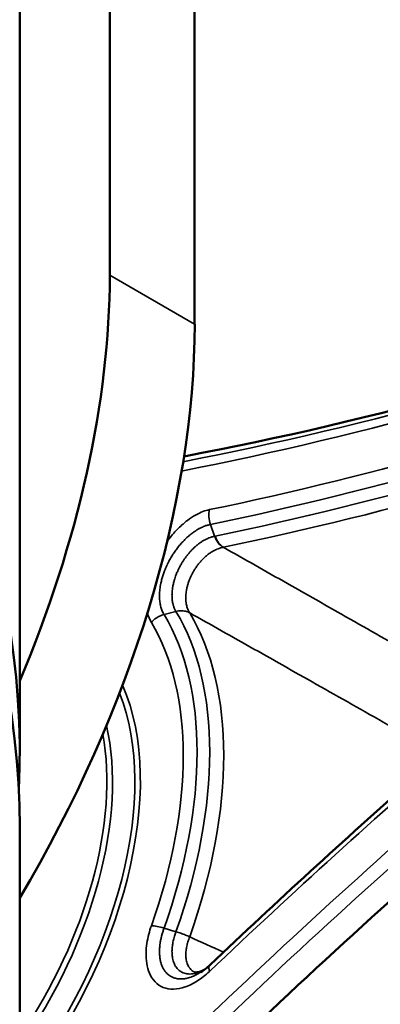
# Model space of a CAD drawing. Header units: millimetres. Extents: x 38 to 2514, y 38 to 1622.
# Tile 30 of 256: x 710 to 719, y 268 to 292. Entities that reach past the tile are written whole.
import ezdxf

# ---------------------------------------------------------------- set-up
doc = ezdxf.new("R2010")
doc.units = ezdxf.units.MM
doc.header["$LTSCALE"] = 7.692308
doc.layers.add('Visible (ISO)', color=7, linetype='Continuous', lineweight=50)
doc.layers.add('Visible Narrow (ISO)', color=7, linetype='Continuous', lineweight=35)

msp = doc.modelspace()

# ---------------------------------------------------------------- linework, layer by layer
at = {"layer": 'Visible (ISO)'}
for p, q in [((712.2, 429.0011), (712.2, 286.1142)), ((714.3213, 427.7764), (714.3213, 284.8895)), ((709.9495, 274.1934), (709.9495, 398.26)), ((709.9495, 246.244), (709.9495, 272.3154)), ((714.4793, 268.7047), (714.4791, 268.7045))]:
    msp.add_line(p, q, dxfattribs=at)
for centre, major_axis, start_param, end_param in [((652.4495, 274.1934), (-57.5, 0), 3.1133046, 6.3114734), ((652.4495, 272.3154), (57.5, 0), 0, 3.1415927), ((698.0579, 277.9492), (-10, -17.3205), 1.7842757, 2.3561945), ((747.9076, 417.2179), (-75.0105, -129.9219), 0.4606044, 0.6019256), ((700.1792, 276.7245), (10, 17.3205), 4.6896742, 5.4977871), ((747.9076, 169.135), (75.0105, 129.9219), 0.9688707, 1.1137168), ((652.4495, 236.3487), (60, 0), 0.1658768, 1.5374568)]:
    msp.add_ellipse(centre, major_axis=major_axis, ratio=0.5773503, start_param=start_param, end_param=end_param, dxfattribs=at)
for points, knots in [([(714.7012, 268.8803), (715.5366, 269.6714), (716.3753, 270.4527), (718.0587, 271.995), (718.9035, 272.7561), (720.5985, 274.2576), (721.4489, 274.998), (723.1546, 276.4577), (724.01, 277.1771), (725.7254, 278.5942), (726.5854, 279.292), (727.4474, 279.9788)], [1.26096063, 1.26096063, 1.26096063, 1.26096063, 1.28537003, 1.28537003, 1.30977943, 1.30977943, 1.33418883, 1.33418883, 1.35859823, 1.35859823, 1.38300763, 1.38300763, 1.38300763, 1.38300763]), ([(714.3291, 268.7004), (714.3303, 268.6998), (714.3426, 268.6933), (714.4064, 268.7018), (714.4347, 268.7083), (714.4957, 268.7299), (714.5269, 268.7436), (714.5602, 268.7611)], [0, 0, 0, 0, 0.042371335, 0.042371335, 0.063252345, 0.063252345, 0.080478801, 0.080478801, 0.080478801, 0.080478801])]:
    msp.add_open_spline(points, degree=3, knots=knots, dxfattribs=at)
msp.add_open_spline([(714.4793, 268.7047), (714.5511, 268.7509), (714.6271, 268.8104), (714.7013, 268.8804)], degree=3, dxfattribs=at)
at = {"layer": 'Visible Narrow (ISO)'}
for p, q in [((712.2, 286.1142), (714.3213, 284.8895)), ((714.714, 279.885), (714.8205, 279.591)), ((713.5568, 277.6361), (713.8542, 277.7139)), ((713.5568, 269.802), (713.8545, 269.7105))]:
    msp.add_line(p, q, dxfattribs=at)
for centre, major_axis, ratio, start_param, end_param in [((747.5915, 417.4003), (-75.2263, -130.2957), 0.5773503, 0.4644947, 0.6019258), ((747.4836, 417.4627), (-75.4061, -130.6072), 0.5773503, 0.4659718, 0.601926), ((747.4836, 417.4627), (76.049, 131.7207), 0.5773503, 3.6171387, 3.7392067), ((747.5828, 417.4054), (76.2227, 132.0215), 0.5773503, 3.6171381, 3.7392031), ((747.7377, 417.316), (-76.3361, -132.2179), 0.5773503, 0.4756555, 0.5976136), ((747.9796, 417.1762), (-76.4122, -132.3499), 0.5773503, 0.4756551, 0.5975735), ((715.0433, 280.0515), (0.1017, -0.4896), 0.7259005, 4.1378105, 4.9057586), ((747.4836, 169.3798), (-76.049, -131.7207), 0.5773503, 4.1147839, 4.2368487), ((715.1476, 279.7571), (-0.1098, 0.4878), 0.7217649, 1.7521704, 2.5200452), ((715.1605, 279.7598), (-0.1017, 0.4895), 0.7258595, 1.764056, 2.5320009), ((747.4836, 169.3798), (75.4061, 130.6072), 0.5773503, 0.96887, 1.1137165), ((747.5915, 169.3175), (75.2263, 130.2957), 0.5773503, 0.9688709, 1.1137166), ((707.1508, 269.8417), (5.3361, 9.2423), 0.5773503, 5.0206738, 5.9749644), ((707.3928, 269.702), (5.4122, 9.3743), 0.5773503, 5.0220382, 5.9735364), ((706.8967, 269.9884), (5.049, 8.7451), 0.5773503, 5.0206136, 5.9750429), ((706.9959, 269.9311), (5.2227, 9.0459), 0.5773503, 5.0206057, 5.9749771), ((706.8967, 269.9884), (4.2904, 7.4312), 0.5773503, 4.4542102, 5.883509), ((706.857, 270.0113), (4.2209, 7.3109), 0.5773503, 4.4715742, 5.8586922), ((706.5831, 270.1695), (-4.0203, -6.9634), 0.5773503, 1.419054, 2.5866553), ((706.4863, 270.2254), (-3.9899, -6.9106), 0.5773503, 1.4462272, 2.5454518), ((713.593, 269.6596), (0.4711, -0.1676), 0.2476984, 1.7352292, 2.5031715)]:
    msp.add_ellipse(centre, major_axis=major_axis, ratio=ratio, start_param=start_param, end_param=end_param, dxfattribs=at)
for points, knots in [([(713.6339, 279.4633), (713.6493, 279.4844), (713.743, 279.6093), (713.9184, 279.8043), (714.1427, 279.996), (714.348, 280.1282), (714.5312, 280.2137), (714.6391, 280.2452), (714.6898, 280.2557)], [0.52739163, 0.52739163, 0.52739163, 0.52739163, 0.54545455, 0.63636364, 0.72727273, 0.81818182, 0.90909091, 0.99997455, 0.99997455, 0.99997455, 0.99997455]), ([(713.5568, 277.6361), (713.5535, 277.6413), (713.5503, 277.6467), (713.5303, 277.6808), (713.5155, 277.7119), (713.4898, 277.7782), (713.479, 277.8134), (713.4669, 277.865), (713.4638, 277.8797), (713.454, 277.9323), (713.449, 277.9715), (713.4435, 278.0463), (713.4424, 278.0815), (713.4431, 278.1431), (713.4441, 278.1692), (713.449, 278.2424), (713.4546, 278.2902), (713.4666, 278.3645), (713.4714, 278.3903), (713.4845, 278.4536), (713.4936, 278.4911), (713.5223, 278.596), (713.5447, 278.6638), (713.5858, 278.7699), (713.602, 278.8083), (713.6233, 278.8552), (713.6273, 278.864), (713.6492, 278.9107), (713.6681, 278.9482), (713.6977, 279.0033), (713.7078, 279.0216), (713.7379, 279.0741), (713.7584, 279.1078), (713.791, 279.1586), (713.8027, 279.1763), (713.8367, 279.2261), (713.8591, 279.2572), (713.8879, 279.2951), (713.894, 279.3031), (713.925, 279.3428), (713.9501, 279.3731), (713.9907, 279.4196), (714.0063, 279.4368), (714.0449, 279.4781), (714.0679, 279.5014), (714.1159, 279.548), (714.1408, 279.5708), (714.1849, 279.609), (714.2041, 279.6249), (714.2393, 279.6529), (714.2555, 279.6652), (714.2981, 279.6965), (714.3243, 279.7144), (714.3698, 279.7435), (714.3893, 279.7554), (714.4183, 279.772), (714.428, 279.7774), (714.4635, 279.7966), (714.4886, 279.809), (714.5334, 279.8293), (714.5533, 279.8376), (714.5769, 279.8465), (714.5812, 279.8481), (714.6101, 279.8586), (714.6339, 279.8661), (714.6765, 279.8775), (714.6957, 279.8817), (714.7141, 279.885)], [0.00000666, 0.00000666, 0.00000666, 0.00000666, 0.0078226, 0.0078226, 0.04936585, 0.04936585, 0.09090909, 0.09090909, 0.10712119, 0.10712119, 0.14760909, 0.14760909, 0.18181818, 0.18181818, 0.20634297, 0.20634297, 0.24978131, 0.24978131, 0.27272727, 0.27272727, 0.30544786, 0.30544786, 0.36363636, 0.36363636, 0.39688919, 0.39688919, 0.40458083, 0.40458083, 0.43785812, 0.43785812, 0.45454545, 0.45454545, 0.48644417, 0.48644417, 0.5040637, 0.5040637, 0.53668011, 0.53668011, 0.54545455, 0.54545455, 0.5811266, 0.5811266, 0.60331055, 0.60331055, 0.63636364, 0.63636364, 0.67320097, 0.67320097, 0.70227985, 0.70227985, 0.72727273, 0.72727273, 0.76908981, 0.76908981, 0.8015469, 0.8015469, 0.81818182, 0.81818182, 0.86311177, 0.86311177, 0.90076458, 0.90076458, 0.90909091, 0.90909091, 0.95768682, 0.95768682, 1, 1, 1, 1]), ([(714.8208, 279.5911), (714.812, 279.5894), (714.8029, 279.5874), (714.7864, 279.5835), (714.7791, 279.5817), (714.7705, 279.5794), (714.7694, 279.5791), (714.7566, 279.5756), (714.7443, 279.572), (714.7259, 279.5661), (714.7202, 279.5642), (714.7119, 279.5613), (714.7094, 279.5604), (714.6887, 279.5531), (714.6695, 279.5456), (714.645, 279.5349), (714.6407, 279.533), (714.6199, 279.5235), (714.6027, 279.5152), (714.5819, 279.5042), (714.5788, 279.5026), (714.5694, 279.4975), (714.563, 279.494), (714.5385, 279.4802), (714.52, 279.469), (714.4984, 279.4552), (714.4961, 279.4536), (714.4848, 279.4463), (714.4758, 279.4402), (714.4462, 279.4197), (714.4249, 279.4041), (714.3915, 279.3778), (714.3796, 279.3682), (714.3471, 279.3409), (714.3261, 279.3223), (714.2898, 279.2883), (714.2749, 279.2738), (714.2414, 279.2397), (714.2226, 279.2198), (714.202, 279.1968), (714.2004, 279.1949), (714.1809, 279.1729), (714.163, 279.1517), (714.1263, 279.1059), (714.1075, 279.0814), (714.0704, 279.0301), (714.0521, 279.0035), (714.032, 278.9724), (714.0301, 278.9693), (714.0118, 278.9408), (713.9957, 278.9142), (713.9641, 278.8589), (713.9486, 278.8302), (713.9278, 278.7892), (713.9222, 278.7778), (713.9039, 278.7397), (713.8916, 278.7123), (713.8675, 278.655), (713.8558, 278.6251), (713.8371, 278.573), (713.8298, 278.5513), (713.8147, 278.5033), (713.8071, 278.4769), (713.7918, 278.4179), (713.7844, 278.3851), (713.7725, 278.3224), (713.7678, 278.2925), (713.7612, 278.2395), (713.759, 278.2163), (713.7554, 278.162), (713.7545, 278.1307), (713.7554, 278.068), (713.7572, 278.0366), (713.7613, 277.9992), (713.7621, 277.9928), (713.7651, 277.9692), (713.7678, 277.9524), (713.7764, 277.9075), (713.7832, 277.88), (713.7993, 277.8283), (713.8084, 277.804), (713.8247, 277.7675), (713.8311, 277.7547), (713.843, 277.7326), (713.8485, 277.7232), (713.8542, 277.714)], [0, 0, 0, 0, 0.03844459, 0.03844459, 0.06666667, 0.06666667, 0.07075132, 0.07075132, 0.11435911, 0.11435911, 0.13333333, 0.13333333, 0.1415438, 0.1415438, 0.2, 0.2, 0.21228779, 0.21228779, 0.25886316, 0.25886316, 0.26666667, 0.26666667, 0.28305847, 0.28305847, 0.3277982, 0.3277982, 0.33333333, 0.33333333, 0.35381118, 0.35381118, 0.4, 0.4, 0.42458221, 0.42458221, 0.46666667, 0.46666667, 0.49531522, 0.49531522, 0.53026144, 0.53026144, 0.53333333, 0.53333333, 0.5660961, 0.5660961, 0.6, 0.6, 0.63320279, 0.63320279, 0.63682878, 0.63682878, 0.66666667, 0.66666667, 0.69640666, 0.69640666, 0.70760689, 0.70760689, 0.73333333, 0.73333333, 0.75988818, 0.75988818, 0.77832159, 0.77832159, 0.8, 0.8, 0.8259283, 0.8259283, 0.84901333, 0.84901333, 0.86666667, 0.86666667, 0.89043112, 0.89043112, 0.91469845, 0.91469845, 0.91978851, 0.91978851, 0.93333333, 0.93333333, 0.95635593, 0.95635593, 0.97814518, 0.97814518, 0.99046631, 0.99046631, 0.99997217, 0.99997217, 0.99997217, 0.99997217]), ([(714.8314, 279.5934), (714.83, 279.5931), (714.8273, 279.5925), (714.8228, 279.5915), (714.8216, 279.5912), (714.8211, 279.5911)], [0.00002522, 0.00002522, 0.00002522, 0.00002522, 0.33333333, 0.66666667, 0.91176323, 0.91176323, 0.91176323, 0.91176323]), ([(715.0362, 279.3152), (715.0256, 279.3135), (715.0159, 279.3115), (715.0065, 279.3094), (714.9993, 279.3077), (714.9922, 279.306), (714.9851, 279.3042), (714.9745, 279.3014), (714.9639, 279.2985), (714.953, 279.2951), (714.9464, 279.2931), (714.9398, 279.291), (714.933, 279.2887), (714.9147, 279.2826), (714.895, 279.2752), (714.8743, 279.2665), (714.8708, 279.265), (714.8672, 279.2634), (714.8635, 279.2618), (714.8477, 279.2548), (714.8312, 279.247), (714.8141, 279.2382), (714.8071, 279.2346), (714.8, 279.2308), (714.7928, 279.2268), (714.7747, 279.2169), (714.7558, 279.2058), (714.7362, 279.1932), (714.7289, 279.1886), (714.7215, 279.1837), (714.714, 279.1786), (714.6966, 279.1668), (714.6787, 279.154), (714.6602, 279.1399), (714.6494, 279.1315), (714.6383, 279.1228), (714.6271, 279.1135), (714.6095, 279.0992), (714.5916, 279.0836), (714.5733, 279.0668), (714.5599, 279.0545), (714.5463, 279.0416), (714.5325, 279.0278), (714.5141, 279.0095), (714.4955, 278.9899), (714.4766, 278.9688), (714.4621, 278.9525), (714.4475, 278.9354), (714.4328, 278.9173), (714.4156, 278.8961), (714.3983, 278.8737), (714.381, 278.8499), (714.3645, 278.827), (714.348, 278.8029), (714.3316, 278.7776), (714.3165, 278.7539), (714.3014, 278.7292), (714.2867, 278.7033), (714.2727, 278.6786), (714.2589, 278.6529), (714.2457, 278.6262), (714.2423, 278.6195), (714.239, 278.6127), (714.2358, 278.6059), (714.2237, 278.5808), (714.2121, 278.5547), (714.201, 278.5279), (714.1899, 278.5008), (714.1794, 278.4729), (714.1695, 278.4442), (714.1648, 278.4304), (714.1603, 278.4164), (714.1559, 278.4023), (714.1481, 278.3769), (714.1409, 278.3509), (714.1344, 278.3245), (714.1273, 278.2952), (714.121, 278.2653), (714.1158, 278.235), (714.1123, 278.214), (714.1092, 278.1927), (714.1068, 278.1713), (714.1041, 278.1477), (714.1021, 278.124), (714.101, 278.1002), (714.0996, 278.0716), (714.0994, 278.0429), (714.1006, 278.0145), (714.1017, 277.986), (714.1042, 277.9577), (714.1081, 277.93), (714.1107, 277.9112), (714.114, 277.8926), (714.118, 277.8744), (714.1247, 277.8436), (714.1334, 277.8138), (714.144, 277.7853), (714.1533, 277.7599), (714.1643, 277.7356), (714.1767, 277.7125), (714.1831, 277.7007), (714.1898, 277.6893), (714.1969, 277.6782)], [0.0022073, 0.0022073, 0.0022073, 0.0022073, 0.03872571, 0.03872571, 0.03872571, 0.06666667, 0.06666667, 0.06666667, 0.10844262, 0.10844262, 0.10844262, 0.13333333, 0.13333333, 0.13333333, 0.2, 0.2, 0.2, 0.21150641, 0.21150641, 0.21150641, 0.26158324, 0.26158324, 0.26158324, 0.28202642, 0.28202642, 0.28202642, 0.33333333, 0.33333333, 0.33333333, 0.3525232, 0.3525232, 0.3525232, 0.39687677, 0.39687677, 0.39687677, 0.42302099, 0.42302099, 0.42302099, 0.46373815, 0.46373815, 0.46373815, 0.49352724, 0.49352724, 0.49352724, 0.53333333, 0.53333333, 0.53333333, 0.56401699, 0.56401699, 0.56401699, 0.6, 0.6, 0.6, 0.63451078, 0.63451078, 0.63451078, 0.66666667, 0.66666667, 0.66666667, 0.69734992, 0.69734992, 0.69734992, 0.70503038, 0.70503038, 0.70503038, 0.73333333, 0.73333333, 0.73333333, 0.76181132, 0.76181132, 0.76181132, 0.77547891, 0.77547891, 0.77547891, 0.8, 0.8, 0.8, 0.8271113, 0.8271113, 0.8271113, 0.8459317, 0.8459317, 0.8459317, 0.86666667, 0.86666667, 0.86666667, 0.89155662, 0.89155662, 0.89155662, 0.91644657, 0.91644657, 0.91644657, 0.93333333, 0.93333333, 0.93333333, 0.96182337, 0.96182337, 0.96182337, 0.98710126, 0.98710126, 0.98710126, 0.99999632, 0.99999632, 0.99999632, 0.99999632]), ([(715.0362, 279.3152), (715.5605, 279.0198), (716.0977, 278.7168), (717.1864, 278.1003), (717.7379, 277.7867), (718.8855, 277.1341), (719.4815, 276.7951), (720.0947, 276.4459)], [0.00007054, 0.00007054, 0.00007054, 0.00007054, 0.33333333, 0.33333333, 0.66666667, 0.66666667, 1, 1, 1, 1]), ([(713.8542, 277.714), (713.8952, 277.7232), (713.9768, 277.7344), (714.0943, 277.7235), (714.1648, 277.6962), (714.1969, 277.6782)], [0, 0, 0, 0, 0.33333333, 0.66666667, 0.99969503, 0.99969503, 0.99969503, 0.99969503]), ([(714.1969, 277.6782), (714.7204, 277.3838), (715.2569, 277.0818), (715.8018, 276.7747), (716.3467, 276.4676), (716.9002, 276.1555), (717.4757, 275.8305), (718.0513, 275.5055), (718.649, 275.1678), (719.2642, 274.8197)], [0, 0, 0, 0, 0.33333333, 0.33333333, 0.33333333, 0.66666667, 0.66666667, 0.66666667, 1, 1, 1, 1]), ([(713.5568, 277.6361), (713.5168, 277.6252), (713.4372, 277.5951), (713.326, 277.5297), (713.2654, 277.47), (713.2392, 277.4375)], [0.00000755, 0.00000755, 0.00000755, 0.00000755, 0.33333333, 0.66666667, 1, 1, 1, 1]), ([(714.6892, 268.7192), (714.5899, 268.6257), (714.3903, 268.4697), (714.0799, 268.3167), (713.7889, 268.2618), (713.5297, 268.3055), (713.3205, 268.4486), (713.1818, 268.6685), (713.115, 268.9212), (713.1007, 269.1759), (713.1235, 269.4229), (713.1713, 269.6538), (713.2152, 269.7957), (713.2395, 269.8637)], [0, 0, 0, 0, 0.09090909, 0.18181818, 0.27272727, 0.36363636, 0.45454545, 0.54545455, 0.63636364, 0.72727273, 0.81818182, 0.90909091, 0.99997544, 0.99997544, 0.99997544, 0.99997544]), ([(714.4791, 268.7045), (714.4768, 268.703), (714.4745, 268.7015), (714.4345, 268.6762), (714.3967, 268.6546), (714.3569, 268.6345), (714.3548, 268.6334), (714.315, 268.6136), (714.2774, 268.5973), (714.2352, 268.5819), (714.23, 268.58), (714.1854, 268.5645), (714.1465, 268.5539), (714.1045, 268.5456), (714.1004, 268.5449), (714.0604, 268.5377), (714.0252, 268.534), (713.9469, 268.5322), (713.9044, 268.5359), (713.8362, 268.5501), (713.8095, 268.5581), (713.7617, 268.577), (713.7403, 268.5875), (713.7025, 268.6097), (713.6858, 268.6211), (713.6516, 268.6477), (713.6344, 268.6634), (713.6018, 268.6976), (713.5865, 268.7163), (713.5583, 268.7557), (713.5455, 268.7765), (713.5246, 268.8154), (713.5161, 268.8333), (713.498, 268.876), (713.4891, 268.901), (713.4739, 268.952), (713.4675, 268.9778), (713.4592, 269.0194), (713.4565, 269.035), (713.4501, 269.0787), (713.4472, 269.1067), (713.4435, 269.1627), (713.4427, 269.1907), (713.4428, 269.2302), (713.443, 269.242), (713.4444, 269.285), (713.4464, 269.3161), (713.4521, 269.3745), (713.4554, 269.4019), (713.4605, 269.4363), (713.4617, 269.4437), (713.468, 269.4829), (713.474, 269.5141), (713.4866, 269.5719), (713.4931, 269.5987), (713.501, 269.6284), (713.5019, 269.6318), (713.5114, 269.6666), (713.5206, 269.6972), (713.5388, 269.7527), (713.5477, 269.7778), (713.5568, 269.8021)], [0.08833557, 0.08833557, 0.08833557, 0.08833557, 0.09090909, 0.09090909, 0.13232986, 0.13232986, 0.13461199, 0.13461199, 0.17604599, 0.17604599, 0.18181818, 0.18181818, 0.22602775, 0.22602775, 0.23075361, 0.23075361, 0.27272727, 0.27272727, 0.32671694, 0.32671694, 0.36363636, 0.36363636, 0.39572349, 0.39572349, 0.42306761, 0.42306761, 0.45454545, 0.45454545, 0.48694709, 0.48694709, 0.51934873, 0.51934873, 0.54545455, 0.54545455, 0.58042848, 0.58042848, 0.61540242, 0.61540242, 0.63636364, 0.63636364, 0.67390312, 0.67390312, 0.71144261, 0.71144261, 0.72727273, 0.72727273, 0.7696303, 0.7696303, 0.80765749, 0.80765749, 0.81818182, 0.81818182, 0.86337423, 0.86337423, 0.90382513, 0.90382513, 0.90909091, 0.90909091, 0.95776774, 0.95776774, 1, 1, 1, 1]), ([(713.8545, 269.7105), (713.8544, 269.7102), (713.8543, 269.71), (713.8471, 269.6905), (713.84, 269.6704), (713.8281, 269.6348), (713.8233, 269.6197), (713.8118, 269.5823), (713.8053, 269.5597), (713.795, 269.5204), (713.791, 269.504), (713.7816, 269.4626), (713.7765, 269.4373), (713.7692, 269.3943), (713.7666, 269.377), (713.7611, 269.3347), (713.7586, 269.3093), (713.7557, 269.2638), (713.7549, 269.2438), (713.7546, 269.2013), (713.7551, 269.1788), (713.7568, 269.1501), (713.7572, 269.1439), (713.7592, 269.1197), (713.7612, 269.1017), (713.767, 269.0619), (713.7711, 269.04), (713.7811, 268.9979), (713.7869, 268.9776), (713.7952, 268.9535), (713.7966, 268.9495), (713.8031, 268.932), (713.8085, 268.9187), (713.8238, 268.8854), (713.8343, 268.8657), (713.8524, 268.8371), (713.8589, 268.8276), (713.8782, 268.8016), (713.8919, 268.7857), (713.9166, 268.7612), (713.9267, 268.7522), (713.9494, 268.734), (713.9621, 268.7249), (713.9932, 268.7057), (714.0122, 268.696), (714.0525, 268.6795), (714.0739, 268.6726), (714.1031, 268.666), (714.1097, 268.6646), (714.1228, 268.6623), (714.1293, 268.6613), (714.1574, 268.6575), (714.1799, 268.656), (714.227, 268.6563), (714.2516, 268.658), (714.2962, 268.6641), (714.3159, 268.6677), (714.3387, 268.673), (714.3414, 268.6736), (714.3717, 268.681), (714.4001, 268.6897), (714.4581, 268.711), (714.4878, 268.7237), (714.5306, 268.7447), (714.5436, 268.7513), (714.5565, 268.7583)], [0.00000043, 0.00000043, 0.00000043, 0.00000043, 0.00063067, 0.00063067, 0.04905181, 0.04905181, 0.08333333, 0.08333333, 0.13256506, 0.13256506, 0.16666667, 0.16666667, 0.21693228, 0.21693228, 0.25, 0.25, 0.29696828, 0.29696828, 0.33333333, 0.33333333, 0.37358901, 0.37358901, 0.38460517, 0.38460517, 0.41666667, 0.41666667, 0.4556096, 0.4556096, 0.49254374, 0.49254374, 0.5, 0.5, 0.52499299, 0.52499299, 0.56361614, 0.56361614, 0.58333333, 0.58333333, 0.61901307, 0.61901307, 0.64148714, 0.64148714, 0.66666667, 0.66666667, 0.69942305, 0.69942305, 0.73181898, 0.73181898, 0.74113892, 0.74113892, 0.75, 0.75, 0.7788948, 0.7788948, 0.80810857, 0.80810857, 0.83039663, 0.83039663, 0.83333333, 0.83333333, 0.86388751, 0.86388751, 0.89490792, 0.89490792, 0.90830616, 0.90830616, 0.90830616, 0.90830616]), ([(714.1969, 269.5824), (714.1654, 269.5986), (714.0957, 269.6307), (713.9781, 269.676), (713.8953, 269.6997), (713.8545, 269.7105)], [0.00014647, 0.00014647, 0.00014647, 0.00014647, 0.33333333, 0.66666667, 1, 1, 1, 1]), ([(714.1969, 269.5824), (714.1885, 269.561), (714.1802, 269.5389), (714.1689, 269.5069), (714.1657, 269.4974), (714.1558, 269.4678), (714.1495, 269.4473), (714.1398, 269.4133), (714.1362, 269.4), (714.1271, 269.3638), (714.1219, 269.3405), (714.1149, 269.3036), (714.1126, 269.2905), (714.1073, 269.2551), (714.1046, 269.2326), (714.1015, 269.1936), (714.1006, 269.1773), (714.0995, 269.1393), (714.0997, 269.1174), (714.1018, 269.0772), (714.1034, 269.0588), (714.1084, 269.0203), (714.112, 269.0002), (714.1212, 268.9603), (714.1269, 268.9406), (714.14, 268.9038), (714.1472, 268.8868), (714.1634, 268.8543), (714.1723, 268.8388), (714.1852, 268.8197), (714.1882, 268.8156), (714.2012, 268.7979), (714.2122, 268.7848), (714.236, 268.7607), (714.2486, 268.7496), (714.2701, 268.7335), (714.2781, 268.728), (714.2998, 268.7145), (714.314, 268.707), (714.3291, 268.7004)], [0.00000121, 0.00000121, 0.00000121, 0.00000121, 0.05893061, 0.05893061, 0.08333333, 0.08333333, 0.13456179, 0.13456179, 0.16666667, 0.16666667, 0.22064505, 0.22064505, 0.25, 0.25, 0.29885797, 0.29885797, 0.33333333, 0.33333333, 0.37876034, 0.37876034, 0.41666667, 0.41666667, 0.45833333, 0.45833333, 0.5, 0.5, 0.53748152, 0.53748152, 0.5732257, 0.5732257, 0.58333333, 0.58333333, 0.61675157, 0.61675157, 0.64871049, 0.64871049, 0.66666667, 0.66666667, 0.69490544, 0.69490544, 0.69490544, 0.69490544]), ([(714.7012, 268.8803), (714.6948, 268.8742), (714.6812, 268.8537), (714.6738, 268.8024), (714.6819, 268.7488), (714.6892, 268.7192)], [0.12478049, 0.12478049, 0.12478049, 0.12478049, 0.33333333, 0.66666667, 1, 1, 1, 1])]:
    msp.add_open_spline(points, degree=3, knots=knots, dxfattribs=at)
for points in [[(713.2392, 277.4375), (713.1962, 277.5095), (713.1643, 277.5907), (713.1424, 277.6813)], [(714.1969, 269.5824), (714.4753, 269.4575), (714.7574, 269.3309), (715.0424, 269.2027)]]:
    msp.add_open_spline(points, degree=3, dxfattribs=at)

doc.saveas('drawing.dxf')
